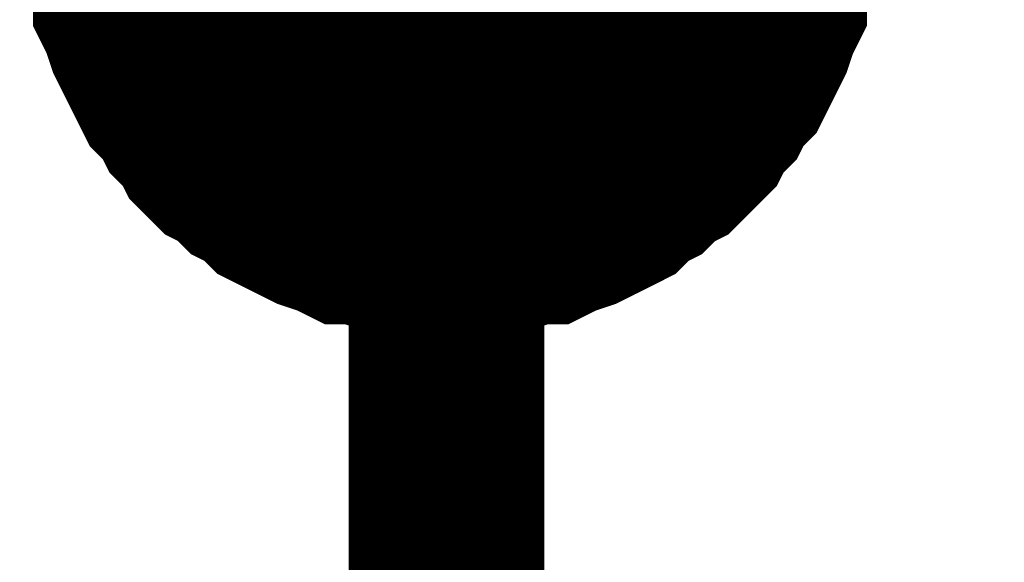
# Model space of a CAD drawing. Header units: inches. Extents: x 0 to 17, y 0 to 11.
# Tile 82 of 256: x 12.0741 to 12.1334, y 7.4602 to 7.4929. Entities that reach past the tile are written whole.
import ezdxf

# ---------------------------------------------------------------- set-up
doc = ezdxf.new("R2010")
doc.units = ezdxf.units.IN
doc.header["$MEASUREMENT"] = 0
doc.layers.add('Sheet', color=255, linetype='Continuous')

msp = doc.modelspace()

# ---------------------------------------------------------------- linework, layer by layer
at = {"layer": 'Sheet'}
for points in [[(12.799953, 7.99982, 0.0118, 0.0118, 0), (12.099813, 7.99982, 0.0118, 0.0118, 0), (12.099813, 7.899906, 0.0118, 0.0118, 0), (12.099813, 7.699683, 0.0118, 0.0118, 0), (12.099813, 7.499856, 0.0118, 0.0118, 0), (12.099813, 7.299632, 0.0118, 0.0118, 0), (12.099813, 7.099805, 0.0118, 0.0118, 0), (12.099813, 6.999892, 0.0118, 0.0118, 0), (12.099813, 6.899978, 0.0118, 0.0118, 0), (12.099813, 6.799668, 0.0118, 0.0118, 0), (12.799953, 6.799668, 0.0118, 0.0118, 0)], [(12.099813, 7.479635, 0.0118, 0.0118, 0), (12.098624, 7.479635, 0.0118, 0.0118, 0), (12.097831, 7.479635, 0.0118, 0.0118, 0), (12.096642, 7.480032, 0.0118, 0.0118, 0), (12.095849, 7.480032, 0.0118, 0.0118, 0), (12.09466, 7.480428, 0.0118, 0.0118, 0), (12.093867, 7.480428, 0.0118, 0.0118, 0), (12.093074, 7.480825, 0.0118, 0.0118, 0), (12.091884, 7.481221, 0.0118, 0.0118, 0), (12.091091, 7.481618, 0.0118, 0.0118, 0), (12.090299, 7.482014, 0.0118, 0.0118, 0), (12.089506, 7.482411, 0.0118, 0.0118, 0), (12.088713, 7.483204, 0.0118, 0.0118, 0), (12.08792, 7.4836, 0.0118, 0.0118, 0), (12.087127, 7.484393, 0.0118, 0.0118, 0), (12.086334, 7.48479, 0.0118, 0.0118, 0), (12.085541, 7.485582, 0.0118, 0.0118, 0), (12.085145, 7.486375, 0.0118, 0.0118, 0), (12.084352, 7.487168, 0.0118, 0.0118, 0), (12.083955, 7.487961, 0.0118, 0.0118, 0), (12.083162, 7.488754, 0.0118, 0.0118, 0), (12.082766, 7.489547, 0.0118, 0.0118, 0), (12.082369, 7.49034, 0.0118, 0.0118, 0), (12.081973, 7.491133, 0.0118, 0.0118, 0), (12.081576, 7.491926, 0.0118, 0.0118, 0), (12.08118, 7.493116, 0.0118, 0.0118, 0), (12.080784, 7.493909, 0.0118, 0.0118, 0), (12.080784, 7.494702, 0.0118, 0.0118, 0), (12.080387, 7.495891, 0.0118, 0.0118, 0), (12.080387, 7.496684, 0.0118, 0.0118, 0), (12.079991, 7.497873, 0.0118, 0.0118, 0), (12.079991, 7.498666, 0.0118, 0.0118, 0), (12.079991, 7.499856, 0.0118, 0.0118, 0)], [(12.099813, 7.479635, 0.0118, 0.0118, 0), (12.098624, 7.479635, 0.0118, 0.0118, 0), (12.097831, 7.479635, 0.0118, 0.0118, 0), (12.096642, 7.480032, 0.0118, 0.0118, 0), (12.095849, 7.480032, 0.0118, 0.0118, 0), (12.09466, 7.480428, 0.0118, 0.0118, 0), (12.093867, 7.480428, 0.0118, 0.0118, 0), (12.093074, 7.480825, 0.0118, 0.0118, 0), (12.091884, 7.481221, 0.0118, 0.0118, 0), (12.091091, 7.481618, 0.0118, 0.0118, 0), (12.090299, 7.482014, 0.0118, 0.0118, 0), (12.089506, 7.482411, 0.0118, 0.0118, 0), (12.088713, 7.483204, 0.0118, 0.0118, 0), (12.08792, 7.4836, 0.0118, 0.0118, 0), (12.087127, 7.484393, 0.0118, 0.0118, 0), (12.086334, 7.48479, 0.0118, 0.0118, 0), (12.085541, 7.485582, 0.0118, 0.0118, 0), (12.085145, 7.486375, 0.0118, 0.0118, 0), (12.084352, 7.487168, 0.0118, 0.0118, 0), (12.083955, 7.487961, 0.0118, 0.0118, 0), (12.083162, 7.488754, 0.0118, 0.0118, 0), (12.082766, 7.489547, 0.0118, 0.0118, 0), (12.082369, 7.49034, 0.0118, 0.0118, 0), (12.081973, 7.491133, 0.0118, 0.0118, 0), (12.081576, 7.491926, 0.0118, 0.0118, 0), (12.08118, 7.493116, 0.0118, 0.0118, 0), (12.080784, 7.493909, 0.0118, 0.0118, 0), (12.080784, 7.494702, 0.0118, 0.0118, 0), (12.080387, 7.495891, 0.0118, 0.0118, 0), (12.080387, 7.496684, 0.0118, 0.0118, 0), (12.079991, 7.497873, 0.0118, 0.0118, 0), (12.079991, 7.498666, 0.0118, 0.0118, 0), (12.079991, 7.499856, 0.0118, 0.0118, 0)], [(12.099813, 7.479635, 0.0118, 0.0118, 0), (12.098624, 7.479635, 0.0118, 0.0118, 0), (12.097831, 7.479635, 0.0118, 0.0118, 0), (12.096642, 7.480032, 0.0118, 0.0118, 0), (12.095849, 7.480032, 0.0118, 0.0118, 0), (12.09466, 7.480428, 0.0118, 0.0118, 0), (12.093867, 7.480428, 0.0118, 0.0118, 0), (12.093074, 7.480825, 0.0118, 0.0118, 0), (12.091884, 7.481221, 0.0118, 0.0118, 0), (12.091091, 7.481618, 0.0118, 0.0118, 0), (12.090299, 7.482014, 0.0118, 0.0118, 0), (12.089506, 7.482411, 0.0118, 0.0118, 0), (12.088713, 7.483204, 0.0118, 0.0118, 0), (12.08792, 7.4836, 0.0118, 0.0118, 0), (12.087127, 7.484393, 0.0118, 0.0118, 0), (12.086334, 7.48479, 0.0118, 0.0118, 0), (12.085541, 7.485582, 0.0118, 0.0118, 0), (12.085145, 7.486375, 0.0118, 0.0118, 0), (12.084352, 7.487168, 0.0118, 0.0118, 0), (12.083955, 7.487961, 0.0118, 0.0118, 0), (12.083162, 7.488754, 0.0118, 0.0118, 0), (12.082766, 7.489547, 0.0118, 0.0118, 0), (12.082369, 7.49034, 0.0118, 0.0118, 0), (12.081973, 7.491133, 0.0118, 0.0118, 0), (12.081576, 7.491926, 0.0118, 0.0118, 0), (12.08118, 7.493116, 0.0118, 0.0118, 0), (12.080784, 7.493909, 0.0118, 0.0118, 0), (12.080784, 7.494702, 0.0118, 0.0118, 0), (12.080387, 7.495891, 0.0118, 0.0118, 0), (12.080387, 7.496684, 0.0118, 0.0118, 0), (12.079991, 7.497873, 0.0118, 0.0118, 0), (12.079991, 7.498666, 0.0118, 0.0118, 0), (12.079991, 7.499856, 0.0118, 0.0118, 0)], [(12.099813, 7.479635, 0.0118, 0.0118, 0), (12.098624, 7.479635, 0.0118, 0.0118, 0), (12.097831, 7.479635, 0.0118, 0.0118, 0), (12.096642, 7.480032, 0.0118, 0.0118, 0), (12.095849, 7.480032, 0.0118, 0.0118, 0), (12.09466, 7.480428, 0.0118, 0.0118, 0), (12.093867, 7.480428, 0.0118, 0.0118, 0), (12.093074, 7.480825, 0.0118, 0.0118, 0), (12.091884, 7.481221, 0.0118, 0.0118, 0), (12.091091, 7.481618, 0.0118, 0.0118, 0), (12.090299, 7.482014, 0.0118, 0.0118, 0), (12.089506, 7.482411, 0.0118, 0.0118, 0), (12.088713, 7.483204, 0.0118, 0.0118, 0), (12.08792, 7.4836, 0.0118, 0.0118, 0), (12.087127, 7.484393, 0.0118, 0.0118, 0), (12.086334, 7.48479, 0.0118, 0.0118, 0), (12.085541, 7.485582, 0.0118, 0.0118, 0), (12.085145, 7.486375, 0.0118, 0.0118, 0), (12.084352, 7.487168, 0.0118, 0.0118, 0), (12.083955, 7.487961, 0.0118, 0.0118, 0), (12.083162, 7.488754, 0.0118, 0.0118, 0), (12.082766, 7.489547, 0.0118, 0.0118, 0), (12.082369, 7.49034, 0.0118, 0.0118, 0), (12.081973, 7.491133, 0.0118, 0.0118, 0), (12.081576, 7.491926, 0.0118, 0.0118, 0), (12.08118, 7.493116, 0.0118, 0.0118, 0), (12.080784, 7.493909, 0.0118, 0.0118, 0), (12.080784, 7.494702, 0.0118, 0.0118, 0), (12.080387, 7.495891, 0.0118, 0.0118, 0), (12.080387, 7.496684, 0.0118, 0.0118, 0), (12.079991, 7.497873, 0.0118, 0.0118, 0), (12.079991, 7.498666, 0.0118, 0.0118, 0), (12.079991, 7.499856, 0.0118, 0.0118, 0)], [(12.120033, 7.499856, 0.0118, 0.0118, 0), (12.120033, 7.498666, 0.0118, 0.0118, 0), (12.120033, 7.497873, 0.0118, 0.0118, 0), (12.119636, 7.496684, 0.0118, 0.0118, 0), (12.119636, 7.495891, 0.0118, 0.0118, 0), (12.11924, 7.494702, 0.0118, 0.0118, 0), (12.11924, 7.493909, 0.0118, 0.0118, 0), (12.118843, 7.493116, 0.0118, 0.0118, 0), (12.118447, 7.491926, 0.0118, 0.0118, 0), (12.11805, 7.491133, 0.0118, 0.0118, 0), (12.117654, 7.49034, 0.0118, 0.0118, 0), (12.117257, 7.489547, 0.0118, 0.0118, 0), (12.116465, 7.488754, 0.0118, 0.0118, 0), (12.116068, 7.487961, 0.0118, 0.0118, 0), (12.115275, 7.487168, 0.0118, 0.0118, 0), (12.114879, 7.486375, 0.0118, 0.0118, 0), (12.114086, 7.485582, 0.0118, 0.0118, 0), (12.113293, 7.48479, 0.0118, 0.0118, 0), (12.1125, 7.484393, 0.0118, 0.0118, 0), (12.111707, 7.4836, 0.0118, 0.0118, 0), (12.110914, 7.483204, 0.0118, 0.0118, 0), (12.110121, 7.482411, 0.0118, 0.0118, 0), (12.109328, 7.482014, 0.0118, 0.0118, 0), (12.108535, 7.481618, 0.0118, 0.0118, 0), (12.107743, 7.481221, 0.0118, 0.0118, 0), (12.106553, 7.480825, 0.0118, 0.0118, 0), (12.10576, 7.480428, 0.0118, 0.0118, 0), (12.104967, 7.480428, 0.0118, 0.0118, 0), (12.103778, 7.480032, 0.0118, 0.0118, 0), (12.102985, 7.480032, 0.0118, 0.0118, 0), (12.101796, 7.479635, 0.0118, 0.0118, 0), (12.101003, 7.479635, 0.0118, 0.0118, 0), (12.099813, 7.479635, 0.0118, 0.0118, 0)], [(12.120033, 7.499856, 0.0118, 0.0118, 0), (12.120033, 7.498666, 0.0118, 0.0118, 0), (12.120033, 7.497873, 0.0118, 0.0118, 0), (12.119636, 7.496684, 0.0118, 0.0118, 0), (12.119636, 7.495891, 0.0118, 0.0118, 0), (12.11924, 7.494702, 0.0118, 0.0118, 0), (12.11924, 7.493909, 0.0118, 0.0118, 0), (12.118843, 7.493116, 0.0118, 0.0118, 0), (12.118447, 7.491926, 0.0118, 0.0118, 0), (12.11805, 7.491133, 0.0118, 0.0118, 0), (12.117654, 7.49034, 0.0118, 0.0118, 0), (12.117257, 7.489547, 0.0118, 0.0118, 0), (12.116465, 7.488754, 0.0118, 0.0118, 0), (12.116068, 7.487961, 0.0118, 0.0118, 0), (12.115275, 7.487168, 0.0118, 0.0118, 0), (12.114879, 7.486375, 0.0118, 0.0118, 0), (12.114086, 7.485582, 0.0118, 0.0118, 0), (12.113293, 7.48479, 0.0118, 0.0118, 0), (12.1125, 7.484393, 0.0118, 0.0118, 0), (12.111707, 7.4836, 0.0118, 0.0118, 0), (12.110914, 7.483204, 0.0118, 0.0118, 0), (12.110121, 7.482411, 0.0118, 0.0118, 0), (12.109328, 7.482014, 0.0118, 0.0118, 0), (12.108535, 7.481618, 0.0118, 0.0118, 0), (12.107743, 7.481221, 0.0118, 0.0118, 0), (12.106553, 7.480825, 0.0118, 0.0118, 0), (12.10576, 7.480428, 0.0118, 0.0118, 0), (12.104967, 7.480428, 0.0118, 0.0118, 0), (12.103778, 7.480032, 0.0118, 0.0118, 0), (12.102985, 7.480032, 0.0118, 0.0118, 0), (12.101796, 7.479635, 0.0118, 0.0118, 0), (12.101003, 7.479635, 0.0118, 0.0118, 0), (12.099813, 7.479635, 0.0118, 0.0118, 0)], [(12.120033, 7.499856, 0.0118, 0.0118, 0), (12.120033, 7.498666, 0.0118, 0.0118, 0), (12.120033, 7.497873, 0.0118, 0.0118, 0), (12.119636, 7.496684, 0.0118, 0.0118, 0), (12.119636, 7.495891, 0.0118, 0.0118, 0), (12.11924, 7.494702, 0.0118, 0.0118, 0), (12.11924, 7.493909, 0.0118, 0.0118, 0), (12.118843, 7.493116, 0.0118, 0.0118, 0), (12.118447, 7.491926, 0.0118, 0.0118, 0), (12.11805, 7.491133, 0.0118, 0.0118, 0), (12.117654, 7.49034, 0.0118, 0.0118, 0), (12.117257, 7.489547, 0.0118, 0.0118, 0), (12.116465, 7.488754, 0.0118, 0.0118, 0), (12.116068, 7.487961, 0.0118, 0.0118, 0), (12.115275, 7.487168, 0.0118, 0.0118, 0), (12.114879, 7.486375, 0.0118, 0.0118, 0), (12.114086, 7.485582, 0.0118, 0.0118, 0), (12.113293, 7.48479, 0.0118, 0.0118, 0), (12.1125, 7.484393, 0.0118, 0.0118, 0), (12.111707, 7.4836, 0.0118, 0.0118, 0), (12.110914, 7.483204, 0.0118, 0.0118, 0), (12.110121, 7.482411, 0.0118, 0.0118, 0), (12.109328, 7.482014, 0.0118, 0.0118, 0), (12.108535, 7.481618, 0.0118, 0.0118, 0), (12.107743, 7.481221, 0.0118, 0.0118, 0), (12.106553, 7.480825, 0.0118, 0.0118, 0), (12.10576, 7.480428, 0.0118, 0.0118, 0), (12.104967, 7.480428, 0.0118, 0.0118, 0), (12.103778, 7.480032, 0.0118, 0.0118, 0), (12.102985, 7.480032, 0.0118, 0.0118, 0), (12.101796, 7.479635, 0.0118, 0.0118, 0), (12.101003, 7.479635, 0.0118, 0.0118, 0), (12.099813, 7.479635, 0.0118, 0.0118, 0)], [(12.120033, 7.499856, 0.0118, 0.0118, 0), (12.120033, 7.498666, 0.0118, 0.0118, 0), (12.120033, 7.497873, 0.0118, 0.0118, 0), (12.119636, 7.496684, 0.0118, 0.0118, 0), (12.119636, 7.495891, 0.0118, 0.0118, 0), (12.11924, 7.494702, 0.0118, 0.0118, 0), (12.11924, 7.493909, 0.0118, 0.0118, 0), (12.118843, 7.493116, 0.0118, 0.0118, 0), (12.118447, 7.491926, 0.0118, 0.0118, 0), (12.11805, 7.491133, 0.0118, 0.0118, 0), (12.117654, 7.49034, 0.0118, 0.0118, 0), (12.117257, 7.489547, 0.0118, 0.0118, 0), (12.116465, 7.488754, 0.0118, 0.0118, 0), (12.116068, 7.487961, 0.0118, 0.0118, 0), (12.115275, 7.487168, 0.0118, 0.0118, 0), (12.114879, 7.486375, 0.0118, 0.0118, 0), (12.114086, 7.485582, 0.0118, 0.0118, 0), (12.113293, 7.48479, 0.0118, 0.0118, 0), (12.1125, 7.484393, 0.0118, 0.0118, 0), (12.111707, 7.4836, 0.0118, 0.0118, 0), (12.110914, 7.483204, 0.0118, 0.0118, 0), (12.110121, 7.482411, 0.0118, 0.0118, 0), (12.109328, 7.482014, 0.0118, 0.0118, 0), (12.108535, 7.481618, 0.0118, 0.0118, 0), (12.107743, 7.481221, 0.0118, 0.0118, 0), (12.106553, 7.480825, 0.0118, 0.0118, 0), (12.10576, 7.480428, 0.0118, 0.0118, 0), (12.104967, 7.480428, 0.0118, 0.0118, 0), (12.103778, 7.480032, 0.0118, 0.0118, 0), (12.102985, 7.480032, 0.0118, 0.0118, 0), (12.101796, 7.479635, 0.0118, 0.0118, 0), (12.101003, 7.479635, 0.0118, 0.0118, 0), (12.099813, 7.479635, 0.0118, 0.0118, 0)], [(12.099813, 7.479635, 0.0039, 0.0039, 0), (12.098624, 7.479635, 0.0039, 0.0039, 0), (12.097831, 7.479635, 0.0039, 0.0039, 0), (12.096642, 7.480032, 0.0039, 0.0039, 0), (12.095849, 7.480032, 0.0039, 0.0039, 0), (12.09466, 7.480428, 0.0039, 0.0039, 0), (12.093867, 7.480428, 0.0039, 0.0039, 0), (12.093074, 7.480825, 0.0039, 0.0039, 0), (12.091884, 7.481221, 0.0039, 0.0039, 0), (12.091091, 7.481618, 0.0039, 0.0039, 0), (12.090299, 7.482014, 0.0039, 0.0039, 0), (12.089506, 7.482411, 0.0039, 0.0039, 0), (12.088713, 7.483204, 0.0039, 0.0039, 0), (12.08792, 7.4836, 0.0039, 0.0039, 0), (12.087127, 7.484393, 0.0039, 0.0039, 0), (12.086334, 7.48479, 0.0039, 0.0039, 0), (12.085541, 7.485582, 0.0039, 0.0039, 0), (12.085145, 7.486375, 0.0039, 0.0039, 0), (12.084352, 7.487168, 0.0039, 0.0039, 0), (12.083955, 7.487961, 0.0039, 0.0039, 0), (12.083162, 7.488754, 0.0039, 0.0039, 0), (12.082766, 7.489547, 0.0039, 0.0039, 0), (12.082369, 7.49034, 0.0039, 0.0039, 0), (12.081973, 7.491133, 0.0039, 0.0039, 0), (12.081576, 7.491926, 0.0039, 0.0039, 0), (12.08118, 7.493116, 0.0039, 0.0039, 0), (12.080784, 7.493909, 0.0039, 0.0039, 0), (12.080784, 7.494702, 0.0039, 0.0039, 0), (12.080387, 7.495891, 0.0039, 0.0039, 0)], [(12.099813, 7.479635, 0.0039, 0.0039, 0), (12.098624, 7.479635, 0.0039, 0.0039, 0), (12.097831, 7.479635, 0.0039, 0.0039, 0), (12.096642, 7.480032, 0.0039, 0.0039, 0), (12.095849, 7.480032, 0.0039, 0.0039, 0), (12.09466, 7.480428, 0.0039, 0.0039, 0), (12.093867, 7.480428, 0.0039, 0.0039, 0), (12.093074, 7.480825, 0.0039, 0.0039, 0), (12.091884, 7.481221, 0.0039, 0.0039, 0), (12.091091, 7.481618, 0.0039, 0.0039, 0), (12.090299, 7.482014, 0.0039, 0.0039, 0), (12.089506, 7.482411, 0.0039, 0.0039, 0), (12.088713, 7.483204, 0.0039, 0.0039, 0), (12.08792, 7.4836, 0.0039, 0.0039, 0), (12.087127, 7.484393, 0.0039, 0.0039, 0), (12.086334, 7.48479, 0.0039, 0.0039, 0), (12.085541, 7.485582, 0.0039, 0.0039, 0), (12.085145, 7.486375, 0.0039, 0.0039, 0), (12.084352, 7.487168, 0.0039, 0.0039, 0), (12.083955, 7.487961, 0.0039, 0.0039, 0), (12.083162, 7.488754, 0.0039, 0.0039, 0), (12.082766, 7.489547, 0.0039, 0.0039, 0), (12.082369, 7.49034, 0.0039, 0.0039, 0), (12.081973, 7.491133, 0.0039, 0.0039, 0), (12.081576, 7.491926, 0.0039, 0.0039, 0), (12.08118, 7.493116, 0.0039, 0.0039, 0), (12.080784, 7.493909, 0.0039, 0.0039, 0), (12.080784, 7.494702, 0.0039, 0.0039, 0), (12.080387, 7.495891, 0.0039, 0.0039, 0)], [(12.099813, 7.479635, 0.0039, 0.0039, 0), (12.098624, 7.479635, 0.0039, 0.0039, 0), (12.097831, 7.479635, 0.0039, 0.0039, 0), (12.096642, 7.480032, 0.0039, 0.0039, 0), (12.095849, 7.480032, 0.0039, 0.0039, 0), (12.09466, 7.480428, 0.0039, 0.0039, 0), (12.093867, 7.480428, 0.0039, 0.0039, 0), (12.093074, 7.480825, 0.0039, 0.0039, 0), (12.091884, 7.481221, 0.0039, 0.0039, 0), (12.091091, 7.481618, 0.0039, 0.0039, 0), (12.090299, 7.482014, 0.0039, 0.0039, 0), (12.089506, 7.482411, 0.0039, 0.0039, 0), (12.088713, 7.483204, 0.0039, 0.0039, 0), (12.08792, 7.4836, 0.0039, 0.0039, 0), (12.087127, 7.484393, 0.0039, 0.0039, 0), (12.086334, 7.48479, 0.0039, 0.0039, 0), (12.085541, 7.485582, 0.0039, 0.0039, 0), (12.085145, 7.486375, 0.0039, 0.0039, 0), (12.084352, 7.487168, 0.0039, 0.0039, 0), (12.083955, 7.487961, 0.0039, 0.0039, 0), (12.083162, 7.488754, 0.0039, 0.0039, 0), (12.082766, 7.489547, 0.0039, 0.0039, 0), (12.082369, 7.49034, 0.0039, 0.0039, 0), (12.081973, 7.491133, 0.0039, 0.0039, 0), (12.081576, 7.491926, 0.0039, 0.0039, 0), (12.08118, 7.493116, 0.0039, 0.0039, 0), (12.080784, 7.493909, 0.0039, 0.0039, 0), (12.080784, 7.494702, 0.0039, 0.0039, 0), (12.080387, 7.495891, 0.0039, 0.0039, 0)], [(12.099813, 7.479635, 0.0039, 0.0039, 0), (12.098624, 7.479635, 0.0039, 0.0039, 0), (12.097831, 7.479635, 0.0039, 0.0039, 0), (12.096642, 7.480032, 0.0039, 0.0039, 0), (12.095849, 7.480032, 0.0039, 0.0039, 0), (12.09466, 7.480428, 0.0039, 0.0039, 0), (12.093867, 7.480428, 0.0039, 0.0039, 0), (12.093074, 7.480825, 0.0039, 0.0039, 0), (12.091884, 7.481221, 0.0039, 0.0039, 0), (12.091091, 7.481618, 0.0039, 0.0039, 0), (12.090299, 7.482014, 0.0039, 0.0039, 0), (12.089506, 7.482411, 0.0039, 0.0039, 0), (12.088713, 7.483204, 0.0039, 0.0039, 0), (12.08792, 7.4836, 0.0039, 0.0039, 0), (12.087127, 7.484393, 0.0039, 0.0039, 0), (12.086334, 7.48479, 0.0039, 0.0039, 0), (12.085541, 7.485582, 0.0039, 0.0039, 0), (12.085145, 7.486375, 0.0039, 0.0039, 0), (12.084352, 7.487168, 0.0039, 0.0039, 0), (12.083955, 7.487961, 0.0039, 0.0039, 0), (12.083162, 7.488754, 0.0039, 0.0039, 0), (12.082766, 7.489547, 0.0039, 0.0039, 0), (12.082369, 7.49034, 0.0039, 0.0039, 0), (12.081973, 7.491133, 0.0039, 0.0039, 0), (12.081576, 7.491926, 0.0039, 0.0039, 0), (12.08118, 7.493116, 0.0039, 0.0039, 0), (12.080784, 7.493909, 0.0039, 0.0039, 0), (12.080784, 7.494702, 0.0039, 0.0039, 0), (12.080387, 7.495891, 0.0039, 0.0039, 0)], [(12.119636, 7.495891, 0.0039, 0.0039, 0), (12.11924, 7.494702, 0.0039, 0.0039, 0), (12.11924, 7.493909, 0.0039, 0.0039, 0), (12.118843, 7.493116, 0.0039, 0.0039, 0), (12.118447, 7.491926, 0.0039, 0.0039, 0), (12.11805, 7.491133, 0.0039, 0.0039, 0), (12.117654, 7.49034, 0.0039, 0.0039, 0), (12.117257, 7.489547, 0.0039, 0.0039, 0), (12.116465, 7.488754, 0.0039, 0.0039, 0), (12.116068, 7.487961, 0.0039, 0.0039, 0), (12.115275, 7.487168, 0.0039, 0.0039, 0), (12.114879, 7.486375, 0.0039, 0.0039, 0), (12.114086, 7.485582, 0.0039, 0.0039, 0), (12.113293, 7.48479, 0.0039, 0.0039, 0), (12.1125, 7.484393, 0.0039, 0.0039, 0), (12.111707, 7.4836, 0.0039, 0.0039, 0), (12.110914, 7.483204, 0.0039, 0.0039, 0), (12.110121, 7.482411, 0.0039, 0.0039, 0), (12.109328, 7.482014, 0.0039, 0.0039, 0), (12.108535, 7.481618, 0.0039, 0.0039, 0), (12.107743, 7.481221, 0.0039, 0.0039, 0), (12.106553, 7.480825, 0.0039, 0.0039, 0), (12.10576, 7.480428, 0.0039, 0.0039, 0), (12.104967, 7.480428, 0.0039, 0.0039, 0), (12.103778, 7.480032, 0.0039, 0.0039, 0), (12.102985, 7.480032, 0.0039, 0.0039, 0), (12.101796, 7.479635, 0.0039, 0.0039, 0), (12.101003, 7.479635, 0.0039, 0.0039, 0), (12.099813, 7.479635, 0.0039, 0.0039, 0)], [(12.119636, 7.495891, 0.0039, 0.0039, 0), (12.11924, 7.494702, 0.0039, 0.0039, 0), (12.11924, 7.493909, 0.0039, 0.0039, 0), (12.118843, 7.493116, 0.0039, 0.0039, 0), (12.118447, 7.491926, 0.0039, 0.0039, 0), (12.11805, 7.491133, 0.0039, 0.0039, 0), (12.117654, 7.49034, 0.0039, 0.0039, 0), (12.117257, 7.489547, 0.0039, 0.0039, 0), (12.116465, 7.488754, 0.0039, 0.0039, 0), (12.116068, 7.487961, 0.0039, 0.0039, 0), (12.115275, 7.487168, 0.0039, 0.0039, 0), (12.114879, 7.486375, 0.0039, 0.0039, 0), (12.114086, 7.485582, 0.0039, 0.0039, 0), (12.113293, 7.48479, 0.0039, 0.0039, 0), (12.1125, 7.484393, 0.0039, 0.0039, 0), (12.111707, 7.4836, 0.0039, 0.0039, 0), (12.110914, 7.483204, 0.0039, 0.0039, 0), (12.110121, 7.482411, 0.0039, 0.0039, 0), (12.109328, 7.482014, 0.0039, 0.0039, 0), (12.108535, 7.481618, 0.0039, 0.0039, 0), (12.107743, 7.481221, 0.0039, 0.0039, 0), (12.106553, 7.480825, 0.0039, 0.0039, 0), (12.10576, 7.480428, 0.0039, 0.0039, 0), (12.104967, 7.480428, 0.0039, 0.0039, 0), (12.103778, 7.480032, 0.0039, 0.0039, 0), (12.102985, 7.480032, 0.0039, 0.0039, 0), (12.101796, 7.479635, 0.0039, 0.0039, 0), (12.101003, 7.479635, 0.0039, 0.0039, 0), (12.099813, 7.479635, 0.0039, 0.0039, 0)], [(12.119636, 7.495891, 0.0039, 0.0039, 0), (12.11924, 7.494702, 0.0039, 0.0039, 0), (12.11924, 7.493909, 0.0039, 0.0039, 0), (12.118843, 7.493116, 0.0039, 0.0039, 0), (12.118447, 7.491926, 0.0039, 0.0039, 0), (12.11805, 7.491133, 0.0039, 0.0039, 0), (12.117654, 7.49034, 0.0039, 0.0039, 0), (12.117257, 7.489547, 0.0039, 0.0039, 0), (12.116465, 7.488754, 0.0039, 0.0039, 0), (12.116068, 7.487961, 0.0039, 0.0039, 0), (12.115275, 7.487168, 0.0039, 0.0039, 0), (12.114879, 7.486375, 0.0039, 0.0039, 0), (12.114086, 7.485582, 0.0039, 0.0039, 0), (12.113293, 7.48479, 0.0039, 0.0039, 0), (12.1125, 7.484393, 0.0039, 0.0039, 0), (12.111707, 7.4836, 0.0039, 0.0039, 0), (12.110914, 7.483204, 0.0039, 0.0039, 0), (12.110121, 7.482411, 0.0039, 0.0039, 0), (12.109328, 7.482014, 0.0039, 0.0039, 0), (12.108535, 7.481618, 0.0039, 0.0039, 0), (12.107743, 7.481221, 0.0039, 0.0039, 0), (12.106553, 7.480825, 0.0039, 0.0039, 0), (12.10576, 7.480428, 0.0039, 0.0039, 0), (12.104967, 7.480428, 0.0039, 0.0039, 0), (12.103778, 7.480032, 0.0039, 0.0039, 0), (12.102985, 7.480032, 0.0039, 0.0039, 0), (12.101796, 7.479635, 0.0039, 0.0039, 0), (12.101003, 7.479635, 0.0039, 0.0039, 0), (12.099813, 7.479635, 0.0039, 0.0039, 0)], [(12.119636, 7.495891, 0.0039, 0.0039, 0), (12.11924, 7.494702, 0.0039, 0.0039, 0), (12.11924, 7.493909, 0.0039, 0.0039, 0), (12.118843, 7.493116, 0.0039, 0.0039, 0), (12.118447, 7.491926, 0.0039, 0.0039, 0), (12.11805, 7.491133, 0.0039, 0.0039, 0), (12.117654, 7.49034, 0.0039, 0.0039, 0), (12.117257, 7.489547, 0.0039, 0.0039, 0), (12.116465, 7.488754, 0.0039, 0.0039, 0), (12.116068, 7.487961, 0.0039, 0.0039, 0), (12.115275, 7.487168, 0.0039, 0.0039, 0), (12.114879, 7.486375, 0.0039, 0.0039, 0), (12.114086, 7.485582, 0.0039, 0.0039, 0), (12.113293, 7.48479, 0.0039, 0.0039, 0), (12.1125, 7.484393, 0.0039, 0.0039, 0), (12.111707, 7.4836, 0.0039, 0.0039, 0), (12.110914, 7.483204, 0.0039, 0.0039, 0), (12.110121, 7.482411, 0.0039, 0.0039, 0), (12.109328, 7.482014, 0.0039, 0.0039, 0), (12.108535, 7.481618, 0.0039, 0.0039, 0), (12.107743, 7.481221, 0.0039, 0.0039, 0), (12.106553, 7.480825, 0.0039, 0.0039, 0), (12.10576, 7.480428, 0.0039, 0.0039, 0), (12.104967, 7.480428, 0.0039, 0.0039, 0), (12.103778, 7.480032, 0.0039, 0.0039, 0), (12.102985, 7.480032, 0.0039, 0.0039, 0), (12.101796, 7.479635, 0.0039, 0.0039, 0), (12.101003, 7.479635, 0.0039, 0.0039, 0), (12.099813, 7.479635, 0.0039, 0.0039, 0)]]:
    msp.add_lwpolyline(points, format="xyseb", dxfattribs=at)
msp.add_lwpolyline([(12.09, 7.5, 0.02, 0.02, 1), (12.11, 7.5, 0.02, 0.02, 1)], format="xyseb", close=True, dxfattribs=at)

doc.saveas('drawing.dxf')
